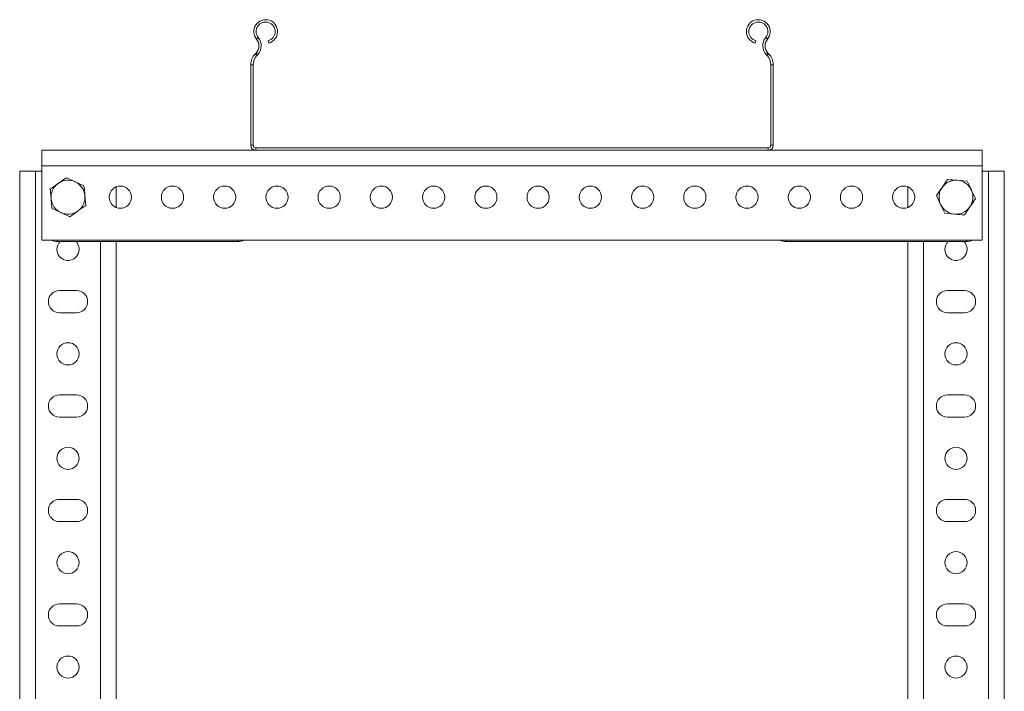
# Model space of a CAD drawing. Header units: millimetres. Extents: x -336 to 487, y -1247 to -28.
# Tile 35 of 49: x -293 to 84, y -286 to -28. Entities that reach past the tile are written whole.
import ezdxf

# ---------------------------------------------------------------- set-up
doc = ezdxf.new("R2010")
doc.units = ezdxf.units.MM

msp = doc.modelspace()

# ---------------------------------------------------------------- linework, layer by layer
at = {"color": 7, "linetype": 'Continuous', "lineweight": 0}
for p, q in [((-202.01, -35.77), (-201.32, -35.19)), ((-6.36, -35.77), (-7.05, -35.19)), ((-202.53, -41.44), (-201.88, -42.06)), ((-201.53, -41.7), (-202.19, -41.08)), ((-6.18, -41.08), (-6.83, -41.7)), ((-6.48, -42.06), (-5.83, -41.44)), ((-203.28, -45.57), (-204.18, -45.57)), ((-4.18, -45.57), (-5.08, -45.57)), ((-204.18, -76.41), (-203.28, -76.41)), ((-202.28, -77.41), (-202.28, -78.31)), ((-6.08, -78.31), (-6.08, -77.41)), ((-5.08, -76.41), (-4.18, -76.41)), ((-286.68, -446.31), (-286.68, -86.31)), ((75.82, -84.31), (-284.18, -84.31)), ((78.32, -446.31), (78.32, -86.31)), ((-278.18, -112.81), (-278.18, -113.31)), ((-209.18, -113.31), (-209.18, -112.81)), ((0.82, -112.81), (0.82, -113.31)), ((69.82, -113.31), (69.82, -112.81)), ((-261.68, -446.31), (-261.68, -113.31)), ((53.32, -446.31), (53.32, -113.31))]:
    msp.add_line(p, q, dxfattribs=at)
at = {"color": 7, "linetype": 'Continuous', "lineweight": 15}
for p, q in [((-197.33, -37.26), (-197.56, -36.39)), ((-10.8, -36.39), (-11.03, -37.26)), ((-202.19, -41.08), (-202.53, -41.44)), ((-5.83, -41.44), (-6.18, -41.08)), ((-201.53, -41.7), (-201.88, -42.06)), ((-6.48, -42.06), (-6.83, -41.7)), ((-204.18, -45.57), (-204.18, -76.41)), ((-203.28, -45.57), (-203.28, -76.41)), ((-5.08, -76.41), (-5.08, -45.57)), ((-4.18, -76.41), (-4.18, -45.57)), ((-202.28, -78.31), (-284.18, -78.31)), ((-284.18, -78.31), (-284.18, -84.31)), ((-202.28, -77.41), (-6.08, -77.41)), ((-202.28, -78.31), (-6.08, -78.31)), ((75.82, -78.31), (-6.08, -78.31)), ((75.82, -78.31), (75.82, -84.31)), ((-292.68, -446.31), (-292.68, -86.31)), ((-292.68, -86.31), (-286.68, -86.31)), ((-286.68, -86.31), (-284.18, -86.31)), ((-284.18, -84.31), (-284.18, -112.81)), ((75.82, -84.31), (75.82, -112.81)), ((75.82, -86.31), (78.32, -86.31)), ((78.32, -86.31), (84.32, -86.31)), ((84.32, -446.31), (84.32, -86.31)), ((-274.87, -88.84), (-277.94, -91.01)), ((-268.06, -91.97), (-271.47, -90.41)), ((70.08, -90.14), (66.34, -89.83)), ((-255.68, -100.29), (-255.68, -92.33)), ((47.32, -100.29), (47.32, -92.33)), ((73.3, -96.92), (71.69, -93.53)), ((58.34, -95.7), (59.94, -99.09)), ((-280.31, -100.65), (-276.9, -102.22)), ((-273.49, -103.78), (-270.43, -101.62)), ((61.55, -102.49), (65.29, -102.79)), ((75.82, -112.81), (-284.18, -112.81)), ((-278.18, -113.31), (-209.18, -113.31)), ((-255.68, -446.31), (-255.68, -113.31)), ((69.82, -113.31), (0.82, -113.31)), ((47.32, -446.31), (47.32, -113.31)), ((-277.43, -132.06), (-270.93, -132.06)), ((62.57, -132.06), (69.07, -132.06)), ((-270.93, -140.56), (-277.43, -140.56)), ((69.07, -140.56), (62.57, -140.56)), ((-277.43, -172.06), (-270.93, -172.06)), ((62.57, -172.06), (69.07, -172.06)), ((-270.93, -180.56), (-277.43, -180.56)), ((69.07, -180.56), (62.57, -180.56)), ((-277.43, -212.06), (-270.93, -212.06)), ((62.57, -212.06), (69.07, -212.06)), ((-270.93, -220.56), (-277.43, -220.56)), ((69.07, -220.56), (62.57, -220.56)), ((-277.43, -252.06), (-270.93, -252.06)), ((62.57, -252.06), (69.07, -252.06)), ((-270.93, -260.56), (-277.43, -260.56)), ((69.07, -260.56), (62.57, -260.56))]:
    msp.add_line(p, q, dxfattribs=at)
for centre in [(-254.18, -96.31), (-234.18, -96.31), (-214.18, -96.31), (-194.18, -96.31), (-174.18, -96.31), (-154.18, -96.31), (-134.18, -96.31), (-114.18, -96.31), (-94.18, -96.31), (-74.18, -96.31), (-54.18, -96.31), (-34.18, -96.31), (-14.18, -96.31), (5.82, -96.31), (25.82, -96.31), (45.82, -96.31), (-274.18, -156.31), (65.82, -156.31), (-274.18, -196.31), (65.82, -196.31), (-274.18, -236.31), (65.82, -236.31), (-274.18, -276.31), (65.82, -276.31)]:
    msp.add_circle(centre, 4.25, dxfattribs=at)
for centre, radius, start, end in [((-198.51, -32.86), 4.55, 285, 219.6825), ((-198.51, -32.86), 3.65, 285, 219.6825), ((-9.86, -32.86), 4.55, 320.3175, 255), ((-9.86, -32.86), 3.65, 320.3175, 255), ((-205.09, -38.32), 4, 316.4642, 39.6825), ((-205.09, -38.32), 4.9, 316.4642, 39.6825), ((-3.28, -38.32), 4.9, 140.3175, 223.5358), ((-3.28, -38.32), 4, 140.3175, 223.5358), ((-198.18, -45.57), 6, 136.4642, 180), ((-10.18, -45.57), 6, 0, 43.5358), ((-198.18, -45.57), 5.1, 136.4642, 180), ((-10.18, -45.57), 5.1, 0, 43.5358), ((-202.28, -76.41), 1.9, 180, 270), ((-202.28, -76.41), 1, 180, 270), ((-6.08, -76.41), 1, 270, 0), ((-6.08, -76.41), 1.9, 270, 0), ((-274.18, -96.31), 6.5, 65.2943, 125.2943), ((-274.18, -96.31), 6.5, 5.2943, 65.2943), ((65.82, -96.31), 6.5, 85.359, 145.359), ((65.82, -96.31), 6.5, 25.359, 85.359), ((-274.18, -96.31), 6.5, 125.2943, 185.2943), ((65.82, -96.31), 6.5, 145.359, 205.359), ((65.82, -96.31), 6.5, 325.359, 25.359), ((-274.18, -96.31), 6.5, 185.2943, 245.2943), ((-274.18, -96.31), 6.5, 305.2943, 5.2943), ((-274.18, -96.31), 6.5, 245.2943, 305.2943), ((65.82, -96.31), 6.5, 205.359, 265.359), ((65.82, -96.31), 6.5, 265.359, 325.359), ((-278.18, -107.31), 6, 246.4435, 270), ((-209.18, -107.31), 6, 270, 293.5565), ((0.82, -107.31), 6, 246.4435, 270), ((69.82, -107.31), 6, 270, 293.5565), ((-274.18, -116.31), 4.25, 135.0991, 180), ((-274.18, -116.31), 4.25, 180, 44.9009), ((65.82, -116.31), 4.25, 135.0991, 180), ((65.82, -116.31), 4.25, 180, 44.9009), ((-277.43, -136.31), 4.25, 90, 270), ((-270.93, -136.31), 4.25, 270, 90), ((62.57, -136.31), 4.25, 90, 270), ((69.07, -136.31), 4.25, 270, 90), ((-277.43, -176.31), 4.25, 90, 270), ((-270.93, -176.31), 4.25, 270, 90), ((62.57, -176.31), 4.25, 90, 270), ((69.07, -176.31), 4.25, 270, 90), ((-277.43, -216.31), 4.25, 90, 270), ((-270.93, -216.31), 4.25, 270, 90), ((62.57, -216.31), 4.25, 90, 270), ((69.07, -216.31), 4.25, 270, 90), ((-277.43, -256.31), 4.25, 90, 270), ((-270.93, -256.31), 4.25, 270, 90), ((62.57, -256.31), 4.25, 90, 270), ((69.07, -256.31), 4.25, 270, 90)]:
    msp.add_arc(centre, radius, start, end, dxfattribs=at)
for points, knots in [([(-271.47, -90.41), (-271.55, -90.37), (-272.7, -89.84), (-273.83, -89.32), (-274.87, -88.84)], [0, 0, 0, 0, 0.070215, 1, 1, 1, 1]), ([(62.6, -89.53), (62.45, -89.75), (61.75, -90.76), (61.03, -91.8), (60.47, -92.62)], [0, 0, 0, 0, 0.223713, 1, 1, 1, 1]), ([(66.34, -89.83), (66.26, -89.82), (64.99, -89.72), (63.75, -89.62), (62.6, -89.53)], [0, 0, 0, 0, 0.070215, 1, 1, 1, 1]), ([(71.69, -93.53), (71.65, -93.45), (71.11, -92.3), (70.58, -91.18), (70.08, -90.14)], [0, 0, 0, 0, 0.070215, 1, 1, 1, 1]), ([(-277.94, -91.01), (-278.01, -91.06), (-279.04, -91.79), (-280.06, -92.51), (-281, -93.17)], [0, 0, 0, 0, 0.070215, 1, 1, 1, 1]), ([(-281, -93.17), (-280.91, -94.11), (-280.8, -95.34), (-280.68, -96.6), (-280.65, -96.91)], [0, 0, 0, 0, 0.758149, 1, 1, 1, 1]), ([(-267.71, -95.71), (-267.74, -95.41), (-267.86, -94.14), (-267.97, -92.91), (-268.06, -91.97)], [0, 0, 0, 0, 0.2418514, 1, 1, 1, 1]), ([(60.47, -92.62), (60.3, -92.87), (59.57, -93.91), (58.87, -94.93), (58.34, -95.7)], [0, 0, 0, 0, 0.2418514, 1, 1, 1, 1]), ([(-280.65, -96.91), (-280.56, -97.89), (-280.45, -99.16), (-280.33, -100.38), (-280.31, -100.65)], [0, 0, 0, 0, 0.776287, 1, 1, 1, 1]), ([(-267.36, -99.45), (-267.39, -99.18), (-267.5, -97.96), (-267.62, -96.69), (-267.71, -95.71)], [0, 0, 0, 0, 0.223713, 1, 1, 1, 1]), ([(71.17, -100.01), (71.73, -99.19), (72.45, -98.15), (73.14, -97.14), (73.3, -96.92)], [0, 0, 0, 0, 0.776287, 1, 1, 1, 1]), ([(-270.43, -101.62), (-270.35, -101.56), (-269.32, -100.83), (-268.31, -100.11), (-267.36, -99.45)], [0, 0, 0, 0, 0.0702148, 1, 1, 1, 1]), ([(59.94, -99.09), (59.98, -99.18), (60.53, -100.32), (61.06, -101.44), (61.55, -102.49)], [0, 0, 0, 0, 0.070215, 1, 1, 1, 1]), ([(69.03, -103.09), (69.57, -102.32), (70.27, -101.3), (70.99, -100.26), (71.17, -100.01)], [0, 0, 0, 0, 0.758149, 1, 1, 1, 1]), ([(-276.9, -102.22), (-276.82, -102.25), (-275.67, -102.78), (-274.54, -103.3), (-273.49, -103.78)], [0, 0, 0, 0, 0.070215, 1, 1, 1, 1]), ([(65.29, -102.79), (65.38, -102.8), (66.64, -102.9), (67.88, -103), (69.03, -103.09)], [0, 0, 0, 0, 0.070215, 1, 1, 1, 1])]:
    msp.add_open_spline(points, degree=3, knots=knots, dxfattribs=at)

doc.saveas('drawing.dxf')
